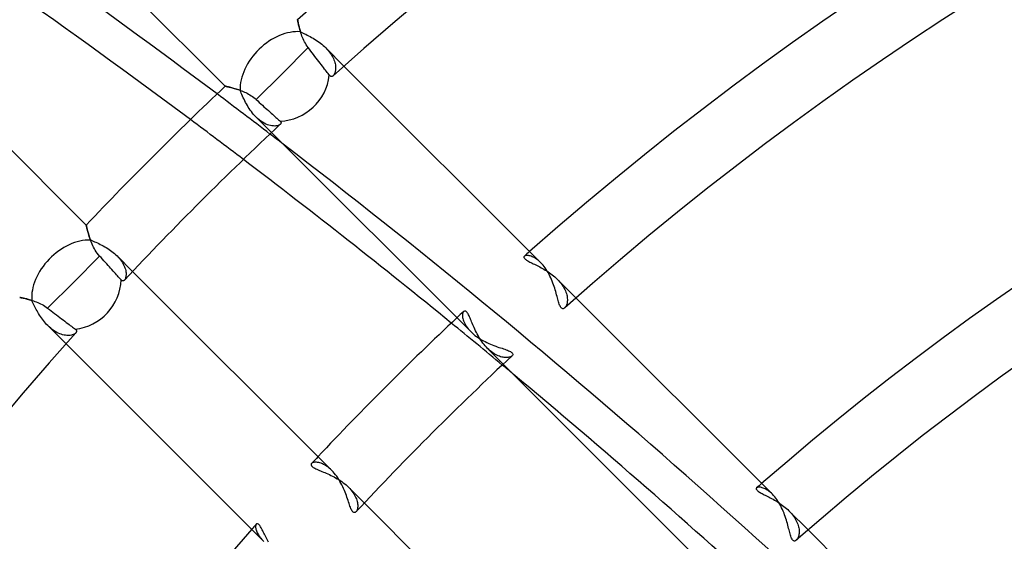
# Model space of a CAD drawing. Header units: millimetres. Extents: x -156 to 156, y -156 to 156.
# Tile 41 of 68: x -40 to -25, y 32 to 40. Entities that reach past the tile are written whole.
import ezdxf

# ---------------------------------------------------------------- set-up
doc = ezdxf.new("R2010")
doc.units = ezdxf.units.MM
doc.layers.add('MAIN-1', color=7, linetype='Continuous')

msp = doc.modelspace()

# ---------------------------------------------------------------- linework, layer by layer
at = {"layer": 'MAIN-1'}
for p, q in [((-41.706, 43.827), (-36.896, 39.017)), ((-39.017, 36.896), (-43.827, 41.706)), ((-35.791, 40.033), (-35.791, 40.034)), ((-35.791, 40.034), (-35.791, 40.033)), ((-35.79, 40.03), (-35.791, 40.033)), ((-35.791, 40.033), (-35.791, 40.031)), ((-35.791, 40.031), (-35.79, 40.028)), ((-35.79, 40.026), (-35.79, 40.03)), ((-35.79, 40.028), (-35.789, 40.024)), ((-35.789, 40.02), (-35.79, 40.026)), ((-35.789, 40.024), (-35.788, 40.019)), ((-35.787, 40.013), (-35.789, 40.02)), ((-35.788, 40.019), (-35.787, 40.013)), ((-35.785, 40.004), (-35.787, 40.013)), ((-35.787, 40.013), (-35.786, 40.005)), ((-35.786, 40.005), (-35.784, 39.997)), ((-35.783, 39.993), (-35.785, 40.004)), ((-35.784, 39.997), (-35.782, 39.987)), ((-35.781, 39.982), (-35.783, 39.993)), ((-35.782, 39.987), (-35.78, 39.977)), ((-35.778, 39.968), (-35.781, 39.982)), ((-35.78, 39.977), (-35.777, 39.966)), ((-35.775, 39.954), (-35.778, 39.968)), ((-35.777, 39.966), (-35.775, 39.953)), ((-35.771, 39.939), (-35.775, 39.954)), ((-35.775, 39.953), (-35.772, 39.941)), ((-35.772, 39.941), (-35.768, 39.927)), ((-35.767, 39.922), (-35.771, 39.939)), ((-35.768, 39.927), (-35.765, 39.912)), ((-35.763, 39.905), (-35.767, 39.922)), ((-35.765, 39.912), (-35.761, 39.897)), ((-35.758, 39.886), (-35.763, 39.905)), ((-35.761, 39.897), (-35.757, 39.882)), ((-35.752, 39.867), (-35.758, 39.886)), ((-35.757, 39.882), (-35.752, 39.866)), ((-35.746, 39.847), (-35.752, 39.867)), ((-35.752, 39.866), (-35.747, 39.849)), ((-35.747, 39.849), (-35.728, 39.84)), ((-35.74, 39.827), (-35.746, 39.847)), ((-35.728, 39.84), (-35.708, 39.83)), ((-35.732, 39.806), (-35.74, 39.827)), ((-35.724, 39.784), (-35.732, 39.806)), ((-35.716, 39.762), (-35.724, 39.784)), ((-35.706, 39.74), (-35.716, 39.762)), ((-35.708, 39.83), (-35.687, 39.82)), ((-35.696, 39.718), (-35.706, 39.74)), ((-35.684, 39.696), (-35.696, 39.718)), ((-35.687, 39.82), (-35.666, 39.81)), ((-35.672, 39.673), (-35.684, 39.696)), ((-35.666, 39.81), (-35.644, 39.799)), ((-35.644, 39.799), (-35.622, 39.788)), ((-35.622, 39.788), (-35.599, 39.776)), ((-35.599, 39.776), (-35.577, 39.763)), ((-35.577, 39.763), (-35.554, 39.75)), ((-35.554, 39.75), (-35.532, 39.736)), ((-35.532, 39.736), (-35.509, 39.722)), ((-35.509, 39.722), (-35.487, 39.707)), ((-35.487, 39.707), (-35.464, 39.691)), ((-35.464, 39.691), (-35.443, 39.675)), ((-35.628, 39.608), (-36.027, 39.209)), ((-35.658, 39.651), (-35.672, 39.673)), ((-35.644, 39.629), (-35.658, 39.651)), ((-35.628, 39.608), (-35.644, 39.629)), ((-35.607, 39.581), (-35.628, 39.608)), ((-35.587, 39.554), (-35.607, 39.581)), ((-35.567, 39.528), (-35.587, 39.554)), ((-35.443, 39.675), (-35.421, 39.658)), ((-35.421, 39.658), (-35.401, 39.641)), ((-35.401, 39.641), (-35.381, 39.623)), ((-35.381, 39.623), (-35.362, 39.604)), ((-35.083, 39.325), (-35.362, 39.604)), ((-35.362, 39.604), (-35.343, 39.585)), ((-35.343, 39.585), (-35.325, 39.565)), ((-35.325, 39.565), (-35.309, 39.545)), ((-35.309, 39.545), (-35.293, 39.524)), ((-35.546, 39.501), (-35.567, 39.528)), ((-35.526, 39.473), (-35.546, 39.501)), ((-35.505, 39.446), (-35.526, 39.473)), ((-35.485, 39.42), (-35.505, 39.446)), ((-35.466, 39.395), (-35.485, 39.42)), ((-35.448, 39.371), (-35.466, 39.395)), ((-35.293, 39.524), (-35.279, 39.504)), ((-35.279, 39.504), (-35.267, 39.483)), ((-35.267, 39.483), (-35.255, 39.463)), ((-35.255, 39.463), (-35.245, 39.442)), ((-35.245, 39.442), (-35.236, 39.422)), ((-35.236, 39.422), (-35.229, 39.402)), ((-35.229, 39.402), (-35.223, 39.382)), ((-35.429, 39.347), (-35.448, 39.371)), ((-35.411, 39.323), (-35.429, 39.347)), ((-35.394, 39.301), (-35.411, 39.323)), ((-35.379, 39.28), (-35.394, 39.301)), ((-35.364, 39.261), (-35.379, 39.28)), ((-35.351, 39.243), (-35.364, 39.261)), ((-35.338, 39.226), (-35.351, 39.243)), ((-35.223, 39.382), (-35.218, 39.363)), ((-35.218, 39.363), (-35.214, 39.344)), ((-35.215, 39.246), (-35.218, 39.233)), ((-35.213, 39.26), (-35.215, 39.246)), ((-35.214, 39.344), (-35.212, 39.326)), ((-35.211, 39.275), (-35.213, 39.26)), ((-35.212, 39.326), (-35.21, 39.308)), ((-35.21, 39.292), (-35.211, 39.275)), ((-35.21, 39.308), (-35.21, 39.292)), ((-32.079, 36.322), (-35.083, 39.325)), ((-36.027, 39.209), (-36.423, 38.813)), ((-35.326, 39.211), (-35.338, 39.226)), ((-35.315, 39.197), (-35.326, 39.211)), ((-35.306, 39.185), (-35.315, 39.197)), ((-35.301, 39.179), (-35.306, 39.185)), ((-35.296, 39.174), (-35.301, 39.179)), ((-35.291, 39.17), (-35.296, 39.174)), ((-35.286, 39.167), (-35.291, 39.17)), ((-35.281, 39.166), (-35.286, 39.167)), ((-35.275, 39.165), (-35.281, 39.166)), ((-35.27, 39.165), (-35.275, 39.165)), ((-35.265, 39.167), (-35.27, 39.165)), ((-35.259, 39.169), (-35.265, 39.167)), ((-35.254, 39.172), (-35.259, 39.169)), ((-35.249, 39.176), (-35.254, 39.172)), ((-35.243, 39.183), (-35.249, 39.176)), ((-35.237, 39.191), (-35.243, 39.183)), ((-35.232, 39.199), (-35.237, 39.191)), ((-35.227, 39.209), (-35.232, 39.199)), ((-35.222, 39.221), (-35.227, 39.209)), ((-35.218, 39.233), (-35.222, 39.221)), ((-36.896, 39.017), (-36.895, 39.017)), ((-36.895, 39.017), (-36.896, 39.017)), ((-36.895, 39.017), (-36.893, 39.017)), ((-36.893, 39.017), (-36.895, 39.017)), ((-36.893, 39.017), (-36.889, 39.016)), ((-36.889, 39.016), (-36.893, 39.017)), ((-36.889, 39.016), (-36.884, 39.015)), ((-36.884, 39.015), (-36.889, 39.016)), ((-36.884, 39.015), (-36.877, 39.013)), ((-36.877, 39.013), (-36.884, 39.015)), ((-36.877, 39.013), (-36.868, 39.012)), ((-36.869, 39.012), (-36.877, 39.013)), ((-36.859, 39.009), (-36.869, 39.012)), ((-36.868, 39.012), (-36.859, 39.009)), ((-36.859, 39.009), (-36.848, 39.007)), ((-36.848, 39.007), (-36.859, 39.009)), ((-36.848, 39.007), (-36.835, 39.004)), ((-36.837, 39.004), (-36.848, 39.007)), ((-36.823, 39.001), (-36.837, 39.004)), ((-36.835, 39.004), (-36.822, 39.001)), ((-36.809, 38.998), (-36.823, 39.001)), ((-36.822, 39.001), (-36.808, 38.997)), ((-36.794, 38.994), (-36.809, 38.998)), ((-36.808, 38.997), (-36.792, 38.993)), ((-36.778, 38.989), (-36.794, 38.994)), ((-36.792, 38.993), (-36.776, 38.989)), ((-36.762, 38.985), (-36.778, 38.989)), ((-36.776, 38.989), (-36.759, 38.984)), ((-36.744, 38.98), (-36.762, 38.985)), ((-36.759, 38.984), (-36.741, 38.979)), ((-36.726, 38.974), (-36.744, 38.98)), ((-36.741, 38.979), (-36.722, 38.973)), ((-36.707, 38.968), (-36.726, 38.974)), ((-36.722, 38.973), (-36.703, 38.967)), ((-36.688, 38.962), (-36.707, 38.968)), ((-36.703, 38.967), (-36.684, 38.96)), ((-36.669, 38.955), (-36.688, 38.962)), ((-36.684, 38.96), (-36.664, 38.953)), ((-36.66, 38.933), (-36.669, 38.955)), ((-36.664, 38.953), (-36.644, 38.945)), ((-36.651, 38.911), (-36.66, 38.933)), ((-36.644, 38.945), (-36.624, 38.937)), ((-36.624, 38.937), (-36.603, 38.928)), ((-36.641, 38.889), (-36.651, 38.911)), ((-36.631, 38.865), (-36.641, 38.889)), ((-36.62, 38.842), (-36.631, 38.865)), ((-36.609, 38.818), (-36.62, 38.842)), ((-36.597, 38.794), (-36.609, 38.818)), ((-36.603, 38.928), (-36.583, 38.919)), ((-36.585, 38.77), (-36.597, 38.794)), ((-36.583, 38.919), (-36.562, 38.909)), ((-36.562, 38.909), (-36.542, 38.898)), ((-36.542, 38.898), (-36.521, 38.886)), ((-36.521, 38.886), (-36.501, 38.873)), ((-36.501, 38.873), (-36.481, 38.859)), ((-36.481, 38.859), (-36.461, 38.845)), ((-36.461, 38.845), (-36.441, 38.829)), ((-36.441, 38.829), (-36.423, 38.813)), ((-36.423, 38.813), (-36.4, 38.792)), ((-36.4, 38.792), (-36.376, 38.771)), ((-36.572, 38.746), (-36.585, 38.77)), ((-36.558, 38.722), (-36.572, 38.746)), ((-36.544, 38.698), (-36.558, 38.722)), ((-36.529, 38.675), (-36.544, 38.698)), ((-36.513, 38.652), (-36.529, 38.675)), ((-36.497, 38.63), (-36.513, 38.652)), ((-36.376, 38.771), (-36.352, 38.749)), ((-36.352, 38.749), (-36.328, 38.727)), ((-36.328, 38.727), (-36.304, 38.705)), ((-36.304, 38.705), (-36.28, 38.684)), ((-36.28, 38.684), (-36.259, 38.665)), ((-36.259, 38.665), (-36.237, 38.645)), ((-36.237, 38.645), (-36.216, 38.626)), ((-36.48, 38.608), (-36.497, 38.63)), ((-36.463, 38.587), (-36.48, 38.608)), ((-36.445, 38.567), (-36.463, 38.587)), ((-36.427, 38.548), (-36.445, 38.567)), ((-36.427, 38.548), (-36.189, 38.31)), ((-36.402, 38.525), (-36.427, 38.548)), ((-36.377, 38.504), (-36.402, 38.525)), ((-36.352, 38.484), (-36.377, 38.504)), ((-36.327, 38.467), (-36.352, 38.484)), ((-36.216, 38.626), (-36.195, 38.607)), ((-36.195, 38.607), (-36.175, 38.589)), ((-36.175, 38.589), (-36.156, 38.572)), ((-36.156, 38.572), (-36.139, 38.557)), ((-36.139, 38.557), (-36.123, 38.542)), ((-36.123, 38.542), (-36.108, 38.528)), ((-36.108, 38.528), (-36.093, 38.515)), ((-36.093, 38.515), (-36.08, 38.504)), ((-36.08, 38.504), (-36.069, 38.493)), ((-36.069, 38.493), (-36.059, 38.485)), ((-36.059, 38.485), (-36.054, 38.48)), ((-36.301, 38.453), (-36.327, 38.467)), ((-36.276, 38.44), (-36.301, 38.453)), ((-36.252, 38.43), (-36.276, 38.44)), ((-36.228, 38.422), (-36.252, 38.43)), ((-36.205, 38.416), (-36.228, 38.422)), ((-36.182, 38.412), (-36.205, 38.416)), ((-36.161, 38.41), (-36.182, 38.412)), ((-36.141, 38.409), (-36.161, 38.41)), ((-36.122, 38.411), (-36.141, 38.409)), ((-36.105, 38.413), (-36.122, 38.411)), ((-36.089, 38.417), (-36.105, 38.413)), ((-36.076, 38.422), (-36.089, 38.417)), ((-36.065, 38.429), (-36.076, 38.422)), ((-36.056, 38.435), (-36.065, 38.429)), ((-36.052, 38.439), (-36.056, 38.435)), ((-36.054, 38.48), (-36.05, 38.475)), ((-36.049, 38.444), (-36.052, 38.439)), ((-36.05, 38.475), (-36.047, 38.471)), ((-36.046, 38.448), (-36.049, 38.444)), ((-36.047, 38.471), (-36.045, 38.466)), ((-36.045, 38.452), (-36.046, 38.448)), ((-36.045, 38.466), (-36.044, 38.461)), ((-36.044, 38.457), (-36.045, 38.452)), ((-36.044, 38.461), (-36.044, 38.457)), ((-36.189, 38.31), (-33.148, 35.27)), ((-39.017, 36.895), (-39.017, 36.896)), ((-39.017, 36.896), (-39.017, 36.895)), ((-39.017, 36.892), (-39.017, 36.895)), ((-39.017, 36.895), (-39.017, 36.893)), ((-39.017, 36.893), (-39.016, 36.889)), ((-39.015, 36.887), (-39.017, 36.892)), ((-39.016, 36.889), (-39.015, 36.884)), ((-39.014, 36.879), (-39.015, 36.887)), ((-39.015, 36.884), (-39.013, 36.877)), ((-39.012, 36.87), (-39.014, 36.879)), ((-39.013, 36.877), (-39.012, 36.869)), ((-39.009, 36.859), (-39.012, 36.87)), ((-39.012, 36.869), (-39.01, 36.86)), ((-39.01, 36.86), (-39.007, 36.849)), ((-39.007, 36.847), (-39.009, 36.859)), ((-39.007, 36.849), (-39.004, 36.837)), ((-39.003, 36.832), (-39.007, 36.847)), ((-39.004, 36.837), (-39.001, 36.824)), ((-38.999, 36.816), (-39.003, 36.832)), ((-39.001, 36.824), (-38.998, 36.81)), ((-38.995, 36.799), (-38.999, 36.816)), ((-38.998, 36.81), (-38.994, 36.795)), ((-38.99, 36.781), (-38.995, 36.799)), ((-38.994, 36.795), (-38.989, 36.779)), ((-38.985, 36.762), (-38.99, 36.781)), ((-38.989, 36.779), (-38.985, 36.762)), ((-38.979, 36.741), (-38.985, 36.762)), ((-38.985, 36.762), (-38.98, 36.744)), ((-38.98, 36.744), (-38.974, 36.726)), ((-38.972, 36.72), (-38.979, 36.741)), ((-38.974, 36.726), (-38.968, 36.707)), ((-38.965, 36.698), (-38.972, 36.72)), ((-38.968, 36.707), (-38.962, 36.688)), ((-38.957, 36.675), (-38.965, 36.698)), ((-38.962, 36.688), (-38.955, 36.669)), ((-38.948, 36.652), (-38.957, 36.675)), ((-38.955, 36.669), (-38.934, 36.66)), ((-38.939, 36.629), (-38.948, 36.652)), ((-38.929, 36.605), (-38.939, 36.629)), ((-38.934, 36.66), (-38.913, 36.652)), ((-38.918, 36.582), (-38.929, 36.605)), ((-38.907, 36.558), (-38.918, 36.582)), ((-38.913, 36.652), (-38.892, 36.643)), ((-38.894, 36.535), (-38.907, 36.558)), ((-38.88, 36.512), (-38.894, 36.535)), ((-38.892, 36.643), (-38.87, 36.633)), ((-38.87, 36.633), (-38.848, 36.623)), ((-38.848, 36.623), (-38.825, 36.613)), ((-38.825, 36.613), (-38.803, 36.602)), ((-38.803, 36.602), (-38.78, 36.59)), ((-38.78, 36.59), (-38.757, 36.578)), ((-38.757, 36.578), (-38.735, 36.566)), ((-38.735, 36.566), (-38.712, 36.552)), ((-38.712, 36.552), (-38.69, 36.538)), ((-38.69, 36.538), (-38.668, 36.524)), ((-38.813, 36.423), (-39.209, 36.027)), ((-38.865, 36.489), (-38.88, 36.512)), ((-38.849, 36.466), (-38.865, 36.489)), ((-38.832, 36.444), (-38.849, 36.466)), ((-38.813, 36.423), (-38.832, 36.444)), ((-38.792, 36.4), (-38.813, 36.423)), ((-38.771, 36.376), (-38.792, 36.4)), ((-38.668, 36.524), (-38.646, 36.509)), ((-38.646, 36.509), (-38.625, 36.494)), ((-38.625, 36.494), (-38.605, 36.478)), ((-38.605, 36.478), (-38.585, 36.461)), ((-38.585, 36.461), (-38.566, 36.444)), ((-38.566, 36.444), (-38.548, 36.427)), ((-38.31, 36.189), (-38.548, 36.427)), ((-38.548, 36.427), (-38.529, 36.407)), ((-38.529, 36.407), (-38.511, 36.386)), ((-38.511, 36.386), (-38.494, 36.365)), ((-32.335, 36.413), (-32.336, 36.408)), ((-32.336, 36.408), (-32.335, 36.402)), ((-32.333, 36.417), (-32.335, 36.413)), ((-32.335, 36.402), (-32.333, 36.396)), ((-32.329, 36.421), (-32.333, 36.417)), ((-32.333, 36.396), (-32.329, 36.39)), ((-32.324, 36.425), (-32.329, 36.421)), ((-32.329, 36.39), (-32.324, 36.384)), ((-32.317, 36.428), (-32.324, 36.425)), ((-32.324, 36.384), (-32.317, 36.377)), ((-32.309, 36.43), (-32.317, 36.428)), ((-32.3, 36.432), (-32.309, 36.43)), ((-32.29, 36.432), (-32.3, 36.432)), ((-32.279, 36.432), (-32.29, 36.432)), ((-32.267, 36.43), (-32.279, 36.432)), ((-32.254, 36.428), (-32.267, 36.43)), ((-32.24, 36.425), (-32.254, 36.428)), ((-32.226, 36.42), (-32.24, 36.425)), ((-32.211, 36.414), (-32.226, 36.42)), ((-32.195, 36.407), (-32.211, 36.414)), ((-32.179, 36.399), (-32.195, 36.407)), ((-32.163, 36.389), (-32.179, 36.399)), ((-32.146, 36.378), (-32.163, 36.389)), ((-32.13, 36.366), (-32.146, 36.378)), ((-38.749, 36.352), (-38.771, 36.376)), ((-38.727, 36.328), (-38.749, 36.352)), ((-38.705, 36.304), (-38.727, 36.328)), ((-38.684, 36.28), (-38.705, 36.304)), ((-38.665, 36.259), (-38.684, 36.28)), ((-38.645, 36.237), (-38.665, 36.259)), ((-38.626, 36.216), (-38.645, 36.237)), ((-38.494, 36.365), (-38.479, 36.344)), ((-38.479, 36.344), (-38.465, 36.323)), ((-38.465, 36.323), (-38.453, 36.302)), ((-38.453, 36.302), (-38.443, 36.281)), ((-38.443, 36.281), (-38.434, 36.261)), ((-38.434, 36.261), (-38.426, 36.241)), ((-38.426, 36.241), (-38.42, 36.221)), ((-32.317, 36.377), (-32.308, 36.37)), ((-32.308, 36.37), (-32.298, 36.363)), ((-32.298, 36.363), (-32.287, 36.356)), ((-32.287, 36.356), (-32.274, 36.348)), ((-32.274, 36.348), (-32.26, 36.34)), ((-32.26, 36.34), (-32.245, 36.332)), ((-32.245, 36.332), (-32.229, 36.324)), ((-32.229, 36.324), (-32.211, 36.315)), ((-32.211, 36.315), (-32.193, 36.307)), ((-32.193, 36.307), (-32.175, 36.297)), ((-32.175, 36.297), (-32.155, 36.288)), ((-32.155, 36.288), (-32.136, 36.278)), ((-32.136, 36.278), (-32.115, 36.268)), ((-32.113, 36.353), (-32.13, 36.366)), ((-32.115, 36.268), (-32.094, 36.257)), ((-32.096, 36.338), (-32.113, 36.353)), ((-32.079, 36.322), (-32.096, 36.338)), ((-32.094, 36.257), (-32.073, 36.246)), ((-32.062, 36.304), (-32.079, 36.322)), ((-32.073, 36.246), (-32.052, 36.234)), ((-32.044, 36.284), (-32.062, 36.304)), ((-32.052, 36.234), (-32.031, 36.222)), ((-32.028, 36.263), (-32.044, 36.284)), ((-32.011, 36.241), (-32.028, 36.263)), ((-31.995, 36.218), (-32.011, 36.241)), ((-38.607, 36.195), (-38.626, 36.216)), ((-38.589, 36.175), (-38.607, 36.195)), ((-38.572, 36.156), (-38.589, 36.175)), ((-38.557, 36.139), (-38.572, 36.156)), ((-38.542, 36.123), (-38.557, 36.139)), ((-38.528, 36.108), (-38.542, 36.123)), ((-38.515, 36.093), (-38.528, 36.108)), ((-38.504, 36.08), (-38.515, 36.093)), ((-38.493, 36.069), (-38.504, 36.08)), ((-38.42, 36.081), (-38.425, 36.071)), ((-38.42, 36.221), (-38.415, 36.202)), ((-38.416, 36.092), (-38.42, 36.081)), ((-38.413, 36.105), (-38.416, 36.092)), ((-38.415, 36.202), (-38.412, 36.184)), ((-38.411, 36.119), (-38.413, 36.105)), ((-38.412, 36.184), (-38.41, 36.166)), ((-38.41, 36.133), (-38.411, 36.119)), ((-38.41, 36.166), (-38.409, 36.149)), ((-38.409, 36.149), (-38.41, 36.133)), ((-35.27, 33.148), (-38.31, 36.189)), ((-32.031, 36.222), (-32.009, 36.209)), ((-32.009, 36.209), (-31.987, 36.196)), ((-31.98, 36.194), (-31.995, 36.218)), ((-31.987, 36.196), (-31.966, 36.182)), ((-31.965, 36.17), (-31.98, 36.194)), ((-31.966, 36.182), (-31.945, 36.167)), ((-31.951, 36.144), (-31.965, 36.17)), ((-31.938, 36.118), (-31.951, 36.144)), ((-31.945, 36.167), (-31.924, 36.152)), ((-31.925, 36.092), (-31.938, 36.118)), ((-31.914, 36.065), (-31.925, 36.092)), ((-31.924, 36.152), (-31.903, 36.136)), ((-31.903, 36.136), (-31.883, 36.12)), ((-31.883, 36.12), (-31.863, 36.104)), ((-31.863, 36.104), (-31.844, 36.086)), ((-31.844, 36.086), (-31.826, 36.068)), ((-39.209, 36.027), (-39.608, 35.628)), ((-38.485, 36.059), (-38.493, 36.069)), ((-38.479, 36.054), (-38.485, 36.059)), ((-38.474, 36.05), (-38.479, 36.054)), ((-38.469, 36.047), (-38.474, 36.05)), ((-38.464, 36.045), (-38.469, 36.047)), ((-38.459, 36.044), (-38.464, 36.045)), ((-38.454, 36.045), (-38.459, 36.044)), ((-38.449, 36.046), (-38.454, 36.045)), ((-38.444, 36.048), (-38.449, 36.046)), ((-38.44, 36.051), (-38.444, 36.048)), ((-38.435, 36.056), (-38.44, 36.051)), ((-38.43, 36.063), (-38.435, 36.056)), ((-38.425, 36.071), (-38.43, 36.063)), ((-31.902, 36.038), (-31.914, 36.065)), ((-31.892, 36.011), (-31.902, 36.038)), ((-31.882, 35.984), (-31.892, 36.011)), ((-31.873, 35.957), (-31.882, 35.984)), ((-31.864, 35.931), (-31.873, 35.957)), ((-31.857, 35.905), (-31.864, 35.931)), ((-31.541, 35.784), (-31.826, 36.068)), ((-31.826, 36.068), (-31.808, 36.049)), ((-31.808, 36.049), (-31.79, 36.03)), ((-31.79, 36.03), (-31.774, 36.011)), ((-31.774, 36.011), (-31.759, 35.991)), ((-31.759, 35.991), (-31.745, 35.971)), ((-31.745, 35.971), (-31.732, 35.951)), ((-31.732, 35.951), (-31.721, 35.93)), ((-31.721, 35.93), (-31.711, 35.91)), ((-40.034, 35.791), (-40.033, 35.791)), ((-40.033, 35.791), (-40.034, 35.791)), ((-40.033, 35.791), (-40.03, 35.79)), ((-40.031, 35.791), (-40.033, 35.791)), ((-40.028, 35.79), (-40.031, 35.791)), ((-40.03, 35.79), (-40.026, 35.79)), ((-40.024, 35.789), (-40.028, 35.79)), ((-40.026, 35.79), (-40.02, 35.788)), ((-40.019, 35.788), (-40.024, 35.789)), ((-40.02, 35.788), (-40.012, 35.787)), ((-40.013, 35.787), (-40.019, 35.788)), ((-40.005, 35.786), (-40.013, 35.787)), ((-40.012, 35.787), (-40.003, 35.785)), ((-39.997, 35.784), (-40.005, 35.786)), ((-40.003, 35.785), (-39.992, 35.783)), ((-39.987, 35.782), (-39.997, 35.784)), ((-39.992, 35.783), (-39.98, 35.781)), ((-39.977, 35.78), (-39.987, 35.782)), ((-39.98, 35.781), (-39.967, 35.778)), ((-39.966, 35.777), (-39.977, 35.78)), ((-39.967, 35.778), (-39.952, 35.774)), ((-39.953, 35.775), (-39.966, 35.777)), ((-31.849, 35.88), (-31.857, 35.905)), ((-31.842, 35.855), (-31.849, 35.88)), ((-31.836, 35.831), (-31.842, 35.855)), ((-31.83, 35.808), (-31.836, 35.831)), ((-31.824, 35.786), (-31.83, 35.808)), ((-31.818, 35.765), (-31.824, 35.786)), ((-31.711, 35.91), (-31.702, 35.891)), ((-31.702, 35.891), (-31.694, 35.871)), ((-31.694, 35.871), (-31.687, 35.852)), ((-31.687, 35.852), (-31.682, 35.833)), ((-31.682, 35.833), (-31.678, 35.814)), ((-31.678, 35.814), (-31.675, 35.796)), ((-31.675, 35.796), (-31.673, 35.778)), ((-31.673, 35.778), (-31.672, 35.761)), ((-28.542, 32.785), (-31.541, 35.784)), ((-39.941, 35.772), (-39.953, 35.775)), ((-39.952, 35.774), (-39.936, 35.771)), ((-39.927, 35.768), (-39.941, 35.772)), ((-39.936, 35.771), (-39.919, 35.766)), ((-39.913, 35.765), (-39.927, 35.768)), ((-39.919, 35.766), (-39.901, 35.762)), ((-39.898, 35.761), (-39.913, 35.765)), ((-39.901, 35.762), (-39.882, 35.757)), ((-39.882, 35.757), (-39.898, 35.761)), ((-39.882, 35.757), (-39.863, 35.751)), ((-39.866, 35.752), (-39.882, 35.757)), ((-39.849, 35.747), (-39.866, 35.752)), ((-39.863, 35.751), (-39.843, 35.745)), ((-39.841, 35.729), (-39.849, 35.747)), ((-39.843, 35.745), (-39.822, 35.738)), ((-39.831, 35.71), (-39.841, 35.729)), ((-39.822, 35.69), (-39.831, 35.71)), ((-39.822, 35.738), (-39.801, 35.731)), ((-39.812, 35.67), (-39.822, 35.69)), ((-39.802, 35.65), (-39.812, 35.67)), ((-39.791, 35.629), (-39.802, 35.65)), ((-39.801, 35.731), (-39.78, 35.723)), ((-39.78, 35.608), (-39.791, 35.629)), ((-39.78, 35.723), (-39.758, 35.714)), ((-39.758, 35.714), (-39.737, 35.704)), ((-39.737, 35.704), (-39.715, 35.694)), ((-39.715, 35.694), (-39.693, 35.683)), ((-39.693, 35.683), (-39.672, 35.671)), ((-39.672, 35.671), (-39.65, 35.658)), ((-39.65, 35.658), (-39.629, 35.644)), ((-39.629, 35.644), (-39.608, 35.628)), ((-39.608, 35.628), (-39.581, 35.607)), ((-31.813, 35.744), (-31.818, 35.765)), ((-31.807, 35.725), (-31.813, 35.744)), ((-31.802, 35.707), (-31.807, 35.725)), ((-31.796, 35.69), (-31.802, 35.707)), ((-31.79, 35.674), (-31.796, 35.69)), ((-31.784, 35.661), (-31.79, 35.674)), ((-31.778, 35.649), (-31.784, 35.661)), ((-31.771, 35.639), (-31.778, 35.649)), ((-31.765, 35.631), (-31.771, 35.639)), ((-31.757, 35.625), (-31.765, 35.631)), ((-31.714, 35.631), (-31.721, 35.625)), ((-31.707, 35.637), (-31.714, 35.631)), ((-31.701, 35.645), (-31.707, 35.637)), ((-31.696, 35.654), (-31.701, 35.645)), ((-31.69, 35.664), (-31.696, 35.654)), ((-31.686, 35.675), (-31.69, 35.664)), ((-31.682, 35.687), (-31.686, 35.675)), ((-31.678, 35.7), (-31.682, 35.687)), ((-31.675, 35.714), (-31.678, 35.7)), ((-31.673, 35.729), (-31.675, 35.714)), ((-31.672, 35.745), (-31.673, 35.729)), ((-31.672, 35.761), (-31.672, 35.745)), ((-39.768, 35.586), (-39.78, 35.608)), ((-39.756, 35.565), (-39.768, 35.586)), ((-39.744, 35.544), (-39.756, 35.565)), ((-39.73, 35.522), (-39.744, 35.544)), ((-39.716, 35.501), (-39.73, 35.522)), ((-39.702, 35.48), (-39.716, 35.501)), ((-39.687, 35.459), (-39.702, 35.48)), ((-39.581, 35.607), (-39.554, 35.587)), ((-39.554, 35.587), (-39.528, 35.567)), ((-39.528, 35.567), (-39.501, 35.546)), ((-39.501, 35.546), (-39.473, 35.526)), ((-39.473, 35.526), (-39.446, 35.505)), ((-39.446, 35.505), (-39.42, 35.485)), ((-39.42, 35.485), (-39.395, 35.466)), ((-33.273, 35.53), (-33.274, 35.516)), ((-33.274, 35.516), (-33.274, 35.501)), ((-33.274, 35.501), (-33.272, 35.485)), ((-33.272, 35.543), (-33.273, 35.53)), ((-33.269, 35.554), (-33.272, 35.543)), ((-33.272, 35.485), (-33.268, 35.468)), ((-33.265, 35.564), (-33.269, 35.554)), ((-33.26, 35.572), (-33.265, 35.564)), ((-33.255, 35.578), (-33.26, 35.572)), ((-33.25, 35.582), (-33.255, 35.578)), ((-33.244, 35.584), (-33.25, 35.582)), ((-33.238, 35.585), (-33.244, 35.584)), ((-33.231, 35.584), (-33.238, 35.585)), ((-33.225, 35.581), (-33.231, 35.584)), ((-33.218, 35.576), (-33.225, 35.581)), ((-33.211, 35.57), (-33.218, 35.576)), ((-33.203, 35.561), (-33.211, 35.57)), ((-33.196, 35.551), (-33.203, 35.561)), ((-33.189, 35.54), (-33.196, 35.551)), ((-33.181, 35.526), (-33.189, 35.54)), ((-33.174, 35.511), (-33.181, 35.526)), ((-33.166, 35.495), (-33.174, 35.511)), ((-33.158, 35.477), (-33.166, 35.495)), ((-33.15, 35.459), (-33.158, 35.477)), ((-31.75, 35.621), (-31.757, 35.625)), ((-31.743, 35.619), (-31.75, 35.621)), ((-31.735, 35.619), (-31.743, 35.619)), ((-31.728, 35.621), (-31.735, 35.619)), ((-31.721, 35.625), (-31.728, 35.621)), ((-39.672, 35.438), (-39.687, 35.459)), ((-39.656, 35.418), (-39.672, 35.438)), ((-39.639, 35.399), (-39.656, 35.418)), ((-39.622, 35.38), (-39.639, 35.399)), ((-39.604, 35.362), (-39.622, 35.38)), ((-39.604, 35.362), (-39.325, 35.083)), ((-39.583, 35.341), (-39.604, 35.362)), ((-39.56, 35.321), (-39.583, 35.341)), ((-39.395, 35.466), (-39.371, 35.448)), ((-39.371, 35.448), (-39.347, 35.429)), ((-39.347, 35.429), (-39.323, 35.411)), ((-39.323, 35.411), (-39.301, 35.394)), ((-39.301, 35.394), (-39.28, 35.379)), ((-39.28, 35.379), (-39.261, 35.364)), ((-39.261, 35.364), (-39.243, 35.351)), ((-39.243, 35.351), (-39.226, 35.338)), ((-39.226, 35.338), (-39.211, 35.326)), ((-39.211, 35.326), (-39.197, 35.315)), ((-33.268, 35.468), (-33.264, 35.45)), ((-33.264, 35.45), (-33.258, 35.432)), ((-33.258, 35.432), (-33.25, 35.412)), ((-33.25, 35.412), (-33.24, 35.393)), ((-33.24, 35.393), (-33.229, 35.372)), ((-33.229, 35.372), (-33.216, 35.352)), ((-33.216, 35.352), (-33.202, 35.331)), ((-33.202, 35.331), (-33.186, 35.311)), ((-33.142, 35.439), (-33.15, 35.459)), ((-33.134, 35.419), (-33.142, 35.439)), ((-33.125, 35.397), (-33.134, 35.419)), ((-33.115, 35.375), (-33.125, 35.397)), ((-33.106, 35.353), (-33.115, 35.375)), ((-33.096, 35.33), (-33.106, 35.353)), ((-33.085, 35.306), (-33.096, 35.33)), ((-39.538, 35.303), (-39.56, 35.321)), ((-39.515, 35.287), (-39.538, 35.303)), ((-39.492, 35.272), (-39.515, 35.287)), ((-39.469, 35.258), (-39.492, 35.272)), ((-39.446, 35.247), (-39.469, 35.258)), ((-39.423, 35.237), (-39.446, 35.247)), ((-39.401, 35.228), (-39.423, 35.237)), ((-39.379, 35.222), (-39.401, 35.228)), ((-39.357, 35.217), (-39.379, 35.222)), ((-39.336, 35.213), (-39.357, 35.217)), ((-39.316, 35.211), (-39.336, 35.213)), ((-39.297, 35.21), (-39.316, 35.211)), ((-39.279, 35.211), (-39.297, 35.21)), ((-39.261, 35.212), (-39.279, 35.211)), ((-39.245, 35.215), (-39.261, 35.212)), ((-39.23, 35.219), (-39.245, 35.215)), ((-39.216, 35.224), (-39.23, 35.219)), ((-39.204, 35.229), (-39.216, 35.224)), ((-39.193, 35.235), (-39.204, 35.229)), ((-39.197, 35.315), (-39.185, 35.306)), ((-39.184, 35.242), (-39.193, 35.235)), ((-39.185, 35.306), (-39.178, 35.301)), ((-39.176, 35.249), (-39.184, 35.242)), ((-39.178, 35.301), (-39.173, 35.295)), ((-39.172, 35.255), (-39.176, 35.249)), ((-39.173, 35.295), (-39.169, 35.29)), ((-39.169, 35.26), (-39.172, 35.255)), ((-39.169, 35.29), (-39.166, 35.284)), ((-39.166, 35.266), (-39.169, 35.26)), ((-39.166, 35.284), (-39.165, 35.278)), ((-39.165, 35.272), (-39.166, 35.266)), ((-39.165, 35.278), (-39.165, 35.272)), ((-33.186, 35.311), (-33.168, 35.29)), ((-33.168, 35.29), (-33.148, 35.27)), ((-33.148, 35.27), (-33.128, 35.25)), ((-33.128, 35.25), (-33.106, 35.231)), ((-33.106, 35.231), (-33.083, 35.212)), ((-33.074, 35.282), (-33.085, 35.306)), ((-33.083, 35.212), (-33.059, 35.194)), ((-33.062, 35.258), (-33.074, 35.282)), ((-33.049, 35.234), (-33.062, 35.258)), ((-33.059, 35.194), (-33.034, 35.177)), ((-33.036, 35.21), (-33.049, 35.234)), ((-33.023, 35.186), (-33.036, 35.21)), ((-33.034, 35.177), (-33.008, 35.16)), ((-33.008, 35.163), (-33.023, 35.186)), ((-39.325, 35.083), (-36.322, 32.079)), ((-32.993, 35.139), (-33.008, 35.163)), ((-33.008, 35.16), (-32.982, 35.145)), ((-32.978, 35.117), (-32.993, 35.139)), ((-32.982, 35.145), (-32.955, 35.13)), ((-32.962, 35.094), (-32.978, 35.117)), ((-32.945, 35.073), (-32.962, 35.094)), ((-32.955, 35.13), (-32.928, 35.116)), ((-32.927, 35.052), (-32.945, 35.073)), ((-32.928, 35.116), (-32.901, 35.102)), ((-32.909, 35.031), (-32.927, 35.052)), ((-32.891, 35.012), (-32.909, 35.031)), ((-32.901, 35.102), (-32.873, 35.09)), ((-32.873, 35.09), (-32.846, 35.078)), ((-32.846, 35.078), (-32.819, 35.067)), ((-32.819, 35.067), (-32.793, 35.056)), ((-32.793, 35.056), (-32.767, 35.047)), ((-32.767, 35.047), (-32.742, 35.038)), ((-32.742, 35.038), (-32.717, 35.029)), ((-32.717, 35.029), (-32.693, 35.021)), ((-32.891, 35.012), (-32.652, 34.773)), ((-32.872, 34.994), (-32.891, 35.012)), ((-32.852, 34.976), (-32.872, 34.994)), ((-32.832, 34.96), (-32.852, 34.976)), ((-32.811, 34.945), (-32.832, 34.96)), ((-32.791, 34.932), (-32.811, 34.945)), ((-32.771, 34.92), (-32.791, 34.932)), ((-32.751, 34.909), (-32.771, 34.92)), ((-32.731, 34.9), (-32.751, 34.909)), ((-32.711, 34.892), (-32.731, 34.9)), ((-32.692, 34.886), (-32.711, 34.892)), ((-32.693, 35.021), (-32.67, 35.014)), ((-32.673, 34.881), (-32.692, 34.886)), ((-32.655, 34.877), (-32.673, 34.881)), ((-32.67, 35.014), (-32.648, 35.006)), ((-32.638, 34.875), (-32.655, 34.877)), ((-32.648, 35.006), (-32.627, 34.999)), ((-32.621, 34.873), (-32.638, 34.875)), ((-32.627, 34.999), (-32.606, 34.992)), ((-32.606, 34.992), (-32.588, 34.985)), ((-32.577, 34.875), (-32.591, 34.874)), ((-32.588, 34.985), (-32.57, 34.978)), ((-32.564, 34.877), (-32.577, 34.875)), ((-32.57, 34.978), (-32.555, 34.971)), ((-32.552, 34.881), (-32.564, 34.877)), ((-32.555, 34.971), (-32.541, 34.964)), ((-32.541, 34.884), (-32.552, 34.881)), ((-32.541, 34.964), (-32.529, 34.957)), ((-32.532, 34.889), (-32.541, 34.884)), ((-32.523, 34.894), (-32.532, 34.889)), ((-32.529, 34.957), (-32.52, 34.949)), ((-32.516, 34.9), (-32.523, 34.894)), ((-32.52, 34.949), (-32.513, 34.942)), ((-32.511, 34.906), (-32.516, 34.9)), ((-32.513, 34.942), (-32.508, 34.934)), ((-32.507, 34.913), (-32.511, 34.906)), ((-32.508, 34.934), (-32.505, 34.927)), ((-32.505, 34.92), (-32.507, 34.913)), ((-32.505, 34.927), (-32.505, 34.92)), ((-32.652, 34.773), (-29.612, 31.734)), ((-32.606, 34.873), (-32.621, 34.873)), ((-32.591, 34.874), (-32.606, 34.873)), ((-35.584, 33.244), (-35.585, 33.238)), ((-35.585, 33.238), (-35.584, 33.231)), ((-35.582, 33.25), (-35.584, 33.244)), ((-35.584, 33.231), (-35.581, 33.225)), ((-35.578, 33.255), (-35.582, 33.25)), ((-35.581, 33.225), (-35.577, 33.218)), ((-35.572, 33.26), (-35.578, 33.255)), ((-35.564, 33.265), (-35.572, 33.26)), ((-35.554, 33.269), (-35.564, 33.265)), ((-35.543, 33.272), (-35.554, 33.269)), ((-35.53, 33.273), (-35.543, 33.272)), ((-35.516, 33.274), (-35.53, 33.273)), ((-35.501, 33.274), (-35.516, 33.274)), ((-35.485, 33.272), (-35.501, 33.274)), ((-35.468, 33.268), (-35.485, 33.272)), ((-35.45, 33.264), (-35.468, 33.268)), ((-35.432, 33.258), (-35.45, 33.264)), ((-35.413, 33.25), (-35.432, 33.258)), ((-35.393, 33.24), (-35.413, 33.25)), ((-35.372, 33.229), (-35.393, 33.24)), ((-35.352, 33.216), (-35.372, 33.229)), ((-35.577, 33.218), (-35.57, 33.211)), ((-35.57, 33.211), (-35.562, 33.204)), ((-35.562, 33.204), (-35.552, 33.196)), ((-35.552, 33.196), (-35.54, 33.189)), ((-35.54, 33.189), (-35.526, 33.182)), ((-35.526, 33.182), (-35.511, 33.174)), ((-35.511, 33.174), (-35.495, 33.166)), ((-35.495, 33.166), (-35.478, 33.158)), ((-35.478, 33.158), (-35.459, 33.15)), ((-35.459, 33.15), (-35.439, 33.142)), ((-35.439, 33.142), (-35.419, 33.134)), ((-35.419, 33.134), (-35.397, 33.125)), ((-35.397, 33.125), (-35.375, 33.115)), ((-35.375, 33.115), (-35.353, 33.106)), ((-35.353, 33.106), (-35.33, 33.095)), ((-35.331, 33.202), (-35.352, 33.216)), ((-35.311, 33.186), (-35.331, 33.202)), ((-35.33, 33.095), (-35.306, 33.085)), ((-35.29, 33.168), (-35.311, 33.186)), ((-35.306, 33.085), (-35.282, 33.074)), ((-35.27, 33.148), (-35.29, 33.168)), ((-35.282, 33.074), (-35.258, 33.062)), ((-35.25, 33.128), (-35.27, 33.148)), ((-35.231, 33.106), (-35.25, 33.128)), ((-35.212, 33.083), (-35.231, 33.106)), ((-35.194, 33.059), (-35.212, 33.083)), ((-35.258, 33.062), (-35.234, 33.049)), ((-35.234, 33.049), (-35.21, 33.036)), ((-35.21, 33.036), (-35.186, 33.023)), ((-35.177, 33.034), (-35.194, 33.059)), ((-35.186, 33.023), (-35.163, 33.008)), ((-35.16, 33.008), (-35.177, 33.034)), ((-35.163, 33.008), (-35.139, 32.993)), ((-35.144, 32.982), (-35.16, 33.008)), ((-35.129, 32.955), (-35.144, 32.982)), ((-35.139, 32.993), (-35.116, 32.978)), ((-35.115, 32.928), (-35.129, 32.955)), ((-35.116, 32.978), (-35.094, 32.962)), ((-35.102, 32.9), (-35.115, 32.928)), ((-35.094, 32.962), (-35.072, 32.945)), ((-35.072, 32.945), (-35.051, 32.927)), ((-35.051, 32.927), (-35.031, 32.909)), ((-35.089, 32.873), (-35.102, 32.9)), ((-35.077, 32.845), (-35.089, 32.873)), ((-35.066, 32.818), (-35.077, 32.845)), ((-35.056, 32.791), (-35.066, 32.818)), ((-35.046, 32.765), (-35.056, 32.791)), ((-35.031, 32.909), (-35.012, 32.891)), ((-34.773, 32.652), (-35.012, 32.891)), ((-35.012, 32.891), (-34.994, 32.872)), ((-34.994, 32.872), (-34.977, 32.852)), ((-34.977, 32.852), (-34.961, 32.832)), ((-34.961, 32.832), (-34.946, 32.812)), ((-34.946, 32.812), (-34.933, 32.792)), ((-34.933, 32.792), (-34.921, 32.772)), ((-34.921, 32.772), (-34.91, 32.752)), ((-28.788, 32.874), (-28.789, 32.869)), ((-28.789, 32.869), (-28.788, 32.864)), ((-28.786, 32.878), (-28.788, 32.874)), ((-28.788, 32.864), (-28.786, 32.858)), ((-28.783, 32.882), (-28.786, 32.878)), ((-28.786, 32.858), (-28.782, 32.852)), ((-28.778, 32.886), (-28.783, 32.882)), ((-28.782, 32.852), (-28.777, 32.846)), ((-28.771, 32.889), (-28.778, 32.886)), ((-28.777, 32.846), (-28.77, 32.839)), ((-28.764, 32.891), (-28.771, 32.889)), ((-28.77, 32.839), (-28.762, 32.832)), ((-28.755, 32.892), (-28.764, 32.891)), ((-28.762, 32.832), (-28.752, 32.825)), ((-28.745, 32.892), (-28.755, 32.892)), ((-28.752, 32.825), (-28.741, 32.818)), ((-28.734, 32.892), (-28.745, 32.892)), ((-28.741, 32.818), (-28.729, 32.811)), ((-28.723, 32.891), (-28.734, 32.892)), ((-28.729, 32.811), (-28.715, 32.803)), ((-28.71, 32.888), (-28.723, 32.891)), ((-28.715, 32.803), (-28.7, 32.795)), ((-28.697, 32.885), (-28.71, 32.888)), ((-28.7, 32.795), (-28.685, 32.787)), ((-28.683, 32.88), (-28.697, 32.885)), ((-28.685, 32.787), (-28.668, 32.778)), ((-28.669, 32.874), (-28.683, 32.88)), ((-28.654, 32.868), (-28.669, 32.874)), ((-28.668, 32.778), (-28.651, 32.769)), ((-28.639, 32.859), (-28.654, 32.868)), ((-28.623, 32.85), (-28.639, 32.859)), ((-28.607, 32.84), (-28.623, 32.85)), ((-28.591, 32.828), (-28.607, 32.84)), ((-28.575, 32.815), (-28.591, 32.828)), ((-28.558, 32.8), (-28.575, 32.815)), ((-28.542, 32.785), (-28.558, 32.8)), ((-28.525, 32.767), (-28.542, 32.785)), ((-35.037, 32.74), (-35.046, 32.765)), ((-35.029, 32.715), (-35.037, 32.74)), ((-35.021, 32.691), (-35.029, 32.715)), ((-35.013, 32.668), (-35.021, 32.691)), ((-35.006, 32.646), (-35.013, 32.668)), ((-34.998, 32.625), (-35.006, 32.646)), ((-34.991, 32.605), (-34.998, 32.625)), ((-34.91, 32.752), (-34.901, 32.733)), ((-34.901, 32.733), (-34.893, 32.713)), ((-34.893, 32.713), (-34.887, 32.694)), ((-34.887, 32.694), (-34.882, 32.676)), ((-34.882, 32.676), (-34.878, 32.658)), ((-34.878, 32.658), (-34.875, 32.64)), ((-34.875, 32.64), (-34.873, 32.624)), ((-34.873, 32.624), (-34.873, 32.608)), ((-31.734, 29.612), (-34.773, 32.652)), ((-28.651, 32.769), (-28.632, 32.76)), ((-28.632, 32.76), (-28.613, 32.751)), ((-28.613, 32.751), (-28.594, 32.741)), ((-28.594, 32.741), (-28.574, 32.73)), ((-28.574, 32.73), (-28.554, 32.72)), ((-28.554, 32.72), (-28.533, 32.708)), ((-28.533, 32.708), (-28.512, 32.697)), ((-28.507, 32.747), (-28.525, 32.767)), ((-28.512, 32.697), (-28.491, 32.684)), ((-28.49, 32.726), (-28.507, 32.747)), ((-28.491, 32.684), (-28.47, 32.672)), ((-28.474, 32.704), (-28.49, 32.726)), ((-28.458, 32.681), (-28.474, 32.704)), ((-28.47, 32.672), (-28.449, 32.658)), ((-28.443, 32.657), (-28.458, 32.681)), ((-28.449, 32.658), (-28.428, 32.645)), ((-28.428, 32.632), (-28.443, 32.657)), ((-28.428, 32.645), (-28.407, 32.63)), ((-28.414, 32.606), (-28.428, 32.632)), ((-28.407, 32.63), (-28.386, 32.615)), ((-34.984, 32.586), (-34.991, 32.605)), ((-34.978, 32.569), (-34.984, 32.586)), ((-34.971, 32.554), (-34.978, 32.569)), ((-34.964, 32.54), (-34.971, 32.554)), ((-34.956, 32.529), (-34.964, 32.54)), ((-34.949, 32.519), (-34.956, 32.529)), ((-34.942, 32.512), (-34.949, 32.519)), ((-34.934, 32.508), (-34.942, 32.512)), ((-34.927, 32.505), (-34.934, 32.508)), ((-34.92, 32.505), (-34.927, 32.505)), ((-34.913, 32.507), (-34.92, 32.505)), ((-34.906, 32.511), (-34.913, 32.507)), ((-34.9, 32.516), (-34.906, 32.511)), ((-34.894, 32.523), (-34.9, 32.516)), ((-34.889, 32.532), (-34.894, 32.523)), ((-34.884, 32.541), (-34.889, 32.532)), ((-34.88, 32.552), (-34.884, 32.541)), ((-34.877, 32.565), (-34.88, 32.552)), ((-34.875, 32.578), (-34.877, 32.565)), ((-34.873, 32.592), (-34.875, 32.578)), ((-34.873, 32.608), (-34.873, 32.592)), ((-28.401, 32.579), (-28.414, 32.606)), ((-28.388, 32.553), (-28.401, 32.579)), ((-28.376, 32.526), (-28.388, 32.553)), ((-28.386, 32.615), (-28.366, 32.6)), ((-28.365, 32.498), (-28.376, 32.526)), ((-28.366, 32.6), (-28.346, 32.584)), ((-28.355, 32.471), (-28.365, 32.498)), ((-28.345, 32.443), (-28.355, 32.471)), ((-28.346, 32.584), (-28.327, 32.567)), ((-28.327, 32.567), (-28.308, 32.55)), ((-28.308, 32.55), (-28.29, 32.532)), ((-27.998, 32.24), (-28.29, 32.532)), ((-28.29, 32.532), (-28.271, 32.513)), ((-28.271, 32.513), (-28.253, 32.493)), ((-28.253, 32.493), (-28.237, 32.473)), ((-28.237, 32.473), (-28.222, 32.453)), ((-36.425, 32.324), (-36.428, 32.317)), ((-36.421, 32.329), (-36.425, 32.324)), ((-36.417, 32.333), (-36.421, 32.329)), ((-36.412, 32.335), (-36.417, 32.333)), ((-36.407, 32.336), (-36.412, 32.335)), ((-36.402, 32.335), (-36.407, 32.336)), ((-36.396, 32.333), (-36.402, 32.335)), ((-36.39, 32.329), (-36.396, 32.333)), ((-36.383, 32.324), (-36.39, 32.329)), ((-36.377, 32.317), (-36.383, 32.324)), ((-28.336, 32.416), (-28.345, 32.443)), ((-28.328, 32.389), (-28.336, 32.416)), ((-28.32, 32.363), (-28.328, 32.389)), ((-28.313, 32.337), (-28.32, 32.363)), ((-28.306, 32.312), (-28.313, 32.337)), ((-28.222, 32.453), (-28.207, 32.432)), ((-28.207, 32.432), (-28.194, 32.412)), ((-28.194, 32.412), (-28.182, 32.391)), ((-28.182, 32.391), (-28.172, 32.37)), ((-28.172, 32.37), (-28.163, 32.35)), ((-28.163, 32.35), (-28.155, 32.33)), ((-28.155, 32.33), (-28.149, 32.31)), ((-36.43, 32.309), (-36.432, 32.3)), ((-36.432, 32.3), (-36.432, 32.29)), ((-36.432, 32.29), (-36.432, 32.279)), ((-36.432, 32.279), (-36.43, 32.267)), ((-36.428, 32.317), (-36.43, 32.309)), ((-36.43, 32.267), (-36.428, 32.254)), ((-36.428, 32.254), (-36.425, 32.24)), ((-36.425, 32.24), (-36.42, 32.226)), ((-36.42, 32.226), (-36.414, 32.211)), ((-36.414, 32.211), (-36.407, 32.195)), ((-36.407, 32.195), (-36.399, 32.179)), ((-36.399, 32.179), (-36.389, 32.163)), ((-36.37, 32.308), (-36.377, 32.317)), ((-36.363, 32.298), (-36.37, 32.308)), ((-36.355, 32.286), (-36.363, 32.298)), ((-36.348, 32.274), (-36.355, 32.286)), ((-36.34, 32.26), (-36.348, 32.274)), ((-36.332, 32.244), (-36.34, 32.26)), ((-36.324, 32.228), (-36.332, 32.244)), ((-36.315, 32.211), (-36.324, 32.228)), ((-36.306, 32.193), (-36.315, 32.211)), ((-36.297, 32.174), (-36.306, 32.193)), ((-36.288, 32.155), (-36.297, 32.174)), ((-28.3, 32.287), (-28.306, 32.312)), ((-28.294, 32.264), (-28.3, 32.287)), ((-28.288, 32.241), (-28.294, 32.264)), ((-28.283, 32.22), (-28.288, 32.241)), ((-28.278, 32.199), (-28.283, 32.22)), ((-28.272, 32.179), (-28.278, 32.199)), ((-28.267, 32.16), (-28.272, 32.179)), ((-28.149, 32.31), (-28.143, 32.29)), ((-28.143, 32.29), (-28.139, 32.271)), ((-28.137, 32.169), (-28.14, 32.154)), ((-28.139, 32.271), (-28.136, 32.253)), ((-28.135, 32.184), (-28.137, 32.169)), ((-28.136, 32.253), (-28.135, 32.235)), ((-28.135, 32.235), (-28.134, 32.217)), ((-28.134, 32.2), (-28.135, 32.184)), ((-28.134, 32.217), (-28.134, 32.2)), ((-25.553, 29.795), (-27.998, 32.24)), ((-36.389, 32.163), (-36.378, 32.146)), ((-36.378, 32.146), (-36.366, 32.13)), ((-36.366, 32.13), (-36.353, 32.113)), ((-36.353, 32.113), (-36.338, 32.096)), ((-36.338, 32.096), (-36.322, 32.079)), ((-36.322, 32.079), (-36.304, 32.062)), ((-36.278, 32.135), (-36.288, 32.155)), ((-36.268, 32.115), (-36.278, 32.135)), ((-36.257, 32.094), (-36.268, 32.115)), ((-36.246, 32.073), (-36.257, 32.094)), ((-36.234, 32.052), (-36.246, 32.073)), ((-28.261, 32.143), (-28.267, 32.16)), ((-28.256, 32.127), (-28.261, 32.143)), ((-28.25, 32.113), (-28.256, 32.127)), ((-28.243, 32.101), (-28.25, 32.113)), ((-28.237, 32.091), (-28.243, 32.101)), ((-28.23, 32.083), (-28.237, 32.091)), ((-28.223, 32.077), (-28.23, 32.083)), ((-28.215, 32.073), (-28.223, 32.077)), ((-28.208, 32.071), (-28.215, 32.073)), ((-28.2, 32.071), (-28.208, 32.071)), ((-28.193, 32.073), (-28.2, 32.071)), ((-28.185, 32.077), (-28.193, 32.073)), ((-28.178, 32.083), (-28.185, 32.077)), ((-28.171, 32.089), (-28.178, 32.083)), ((-28.165, 32.097), (-28.171, 32.089)), ((-28.159, 32.106), (-28.165, 32.097)), ((-28.154, 32.117), (-28.159, 32.106)), ((-28.149, 32.128), (-28.154, 32.117)), ((-28.144, 32.141), (-28.149, 32.128)), ((-28.14, 32.154), (-28.144, 32.141))]:
    msp.add_line(p, q, dxfattribs=at)
for radius, start, end in [(105, 0, 180.00002), (101, 89.99998, 179.99998), (101, 89.99998, 270.00002), (100, 89.99998, 179.99998), (100, 89.99998, 270.00002), (53.7, 48.2025, 131.7974), (52.7, 48.0203, 131.9797), (48.7, 48.5318, 131.4683), (47.7, 48.3288, 131.6712), (43.7, 48.9364, 131.0636), (42.7, 48.7074, 131.2926), (53.7, 133.3994, 136.6006), (52.7, 133.1701, 136.8299), (48.7, 131.4683, 131.594), (36, 0, 180), (48.7, 133.235, 136.765), (48.7, 133.0672, 133.235), (52.7, 138.0203, 180), (47.7, 132.9754, 137.0246), (48.7, 136.765, 136.9328), (43.7, 131.0636, 131.1964), (48.7, 138.406, 138.5317), (48.7, 138.5317, 180)]:
    msp.add_arc((0, 0), radius, start, end, dxfattribs=at)
for centre, major_axis, ratio, start_param, end_param in [((-99.47, -22.301), (-98.91, 32.138), 0.809017, -1.970603, -1.902562), ((-99.652, -22.86), (98.91, -32.138), 0.809017, 1.173762, 1.241685), ((-36.027, 39.209), (-0.53, -0.53), 0.682961, -2.62143, -0.564403), ((-36.027, 39.209), (-0.53, -0.53), 0.931457, 0.777052, 2.286903), ((-99.47, -22.301), (-98.91, 32.138), 0.809017, -1.980621, -1.970603), ((-99.652, -22.86), (98.91, -32.138), 0.809017, 1.16376, 1.173762), ((-99.47, -22.301), (-98.91, 32.138), 0.809017, -1.983116, -1.980621), ((-99.47, -22.301), (-98.91, 32.138), 0.809017, -2.13685, -1.983116), ((-99.652, -22.86), (98.91, -32.138), 0.809017, 1.123705, 1.16376), ((-39.209, 36.027), (-0.53, -0.53), 0.682961, -2.577189, -0.520162), ((-39.209, 36.027), (-0.53, -0.53), 0.931457, 0.85469, 2.36454), ((-99.652, -22.86), (98.91, -32.138), 0.809017, 1.113675, 1.123705), ((-99.652, -22.86), (98.91, -32.138), 0.809017, 1.111527, 1.113675), ((-99.652, -22.86), (98.91, -32.138), 0.809017, 1.004743, 1.111527)]:
    msp.add_ellipse(centre, major_axis=major_axis, ratio=ratio, start_param=start_param, end_param=end_param, dxfattribs=at)

doc.saveas('drawing.dxf')
